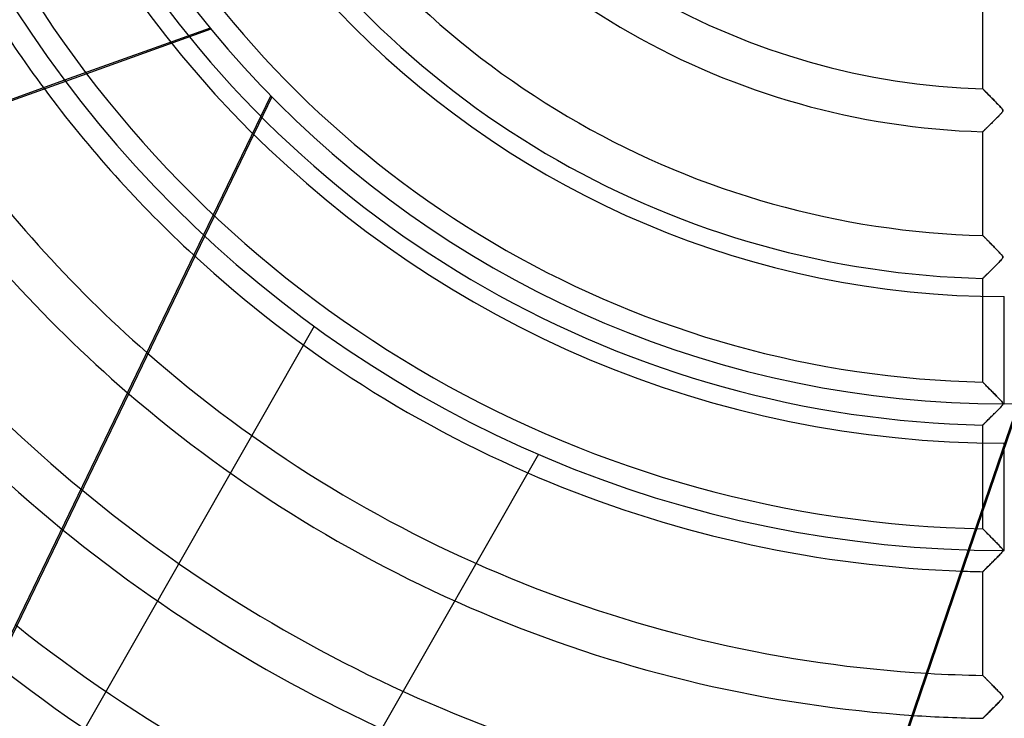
# Model space of a CAD drawing. Header units: millimetres. Extents: x -790 to 790, y -790 to 790.
# Tile 8 of 54: x -229 to 0, y -312 to -149. Entities that reach past the tile are written whole.
import ezdxf

# ---------------------------------------------------------------- set-up
doc = ezdxf.new("R2010")
doc.units = ezdxf.units.MM
doc.layers.add('HIDDEN', color=7, linetype='Continuous')
doc.layers.add('THICK', color=7, linetype='Continuous')

msp = doc.modelspace()

# ---------------------------------------------------------------- linework, layer by layer
at = {"layer": 'HIDDEN'}
for p, q in [((-5, -165.43), (-5, -141.3)), ((-184.62, -151.31), (-218.41, -163.45)), ((-184.41, -151.56), (-218.22, -163.71)), ((-186.12, -199.45), (-170.51, -167.05)), ((-5, -165.43), (-4.99, -165.45)), ((-4.99, -165.45), (-5, -165.43)), ((-4.99, -165.45), (-4.95, -165.49)), ((-4.95, -165.48), (-4.99, -165.45)), ((-4.9, -165.54), (-4.95, -165.48)), ((-4.95, -165.49), (-4.89, -165.55)), ((-4.82, -165.62), (-4.9, -165.54)), ((-4.89, -165.55), (-4.8, -165.64)), ((-4.72, -165.72), (-4.82, -165.62)), ((-4.8, -165.64), (-4.7, -165.75)), ((-4.61, -165.84), (-4.72, -165.72)), ((-4.7, -165.75), (-4.57, -165.88)), ((-4.48, -165.97), (-4.61, -165.84)), ((-4.57, -165.88), (-4.42, -166.03)), ((-4.33, -166.12), (-4.48, -165.97)), ((-4.42, -166.03), (-4.26, -166.19)), ((-4.17, -166.29), (-4.33, -166.12)), ((-4.26, -166.19), (-4.09, -166.38)), ((-3.98, -166.48), (-4.17, -166.29)), ((-4.09, -166.38), (-3.9, -166.57)), ((-3.79, -166.68), (-3.98, -166.48)), ((-3.9, -166.57), (-3.69, -166.78)), ((-3.58, -166.9), (-3.79, -166.68)), ((-3.69, -166.78), (-3.48, -167)), ((-3.36, -167.13), (-3.58, -166.9)), ((-3.48, -167), (-3.26, -167.22)), ((-170.28, -167.28), (-232.62, -296.74)), ((-3.12, -167.37), (-3.36, -167.13)), ((-3.26, -167.22), (-3.03, -167.46)), ((-2.88, -167.62), (-3.12, -167.37)), ((-3.03, -167.46), (-2.79, -167.7)), ((-2.62, -167.88), (-2.88, -167.62)), ((-2.79, -167.7), (-2.55, -167.95)), ((-2.35, -168.15), (-2.62, -167.88)), ((-2.55, -167.95), (-2.3, -168.21)), ((-2.08, -168.43), (-2.35, -168.15)), ((-2.3, -168.21), (-2.04, -168.47)), ((-1.8, -168.71), (-2.08, -168.43)), ((-2.04, -168.47), (-1.78, -168.74)), ((-1.54, -168.99), (-1.8, -168.71)), ((-1.78, -168.74), (-1.53, -169)), ((-1.3, -169.24), (-1.54, -168.99)), ((-1.53, -169), (-1.28, -169.25)), ((-1.07, -169.47), (-1.3, -169.24)), ((-1.28, -169.25), (-1.06, -169.49)), ((-1.33, -171.78), (-1.18, -171.63)), ((-1.17, -171.63), (-1.31, -171.77)), ((-1.18, -171.63), (-1.04, -171.49)), ((-1.05, -171.49), (-1.17, -171.63)), ((-0.88, -169.68), (-1.07, -169.47)), ((-1.06, -169.49), (-0.86, -169.7)), ((-0.93, -171.37), (-1.05, -171.49)), ((-1.04, -171.49), (-0.91, -171.35)), ((-0.82, -171.26), (-0.93, -171.37)), ((-0.91, -171.35), (-0.79, -171.22)), ((-0.71, -169.86), (-0.88, -169.68)), ((-0.86, -169.7), (-0.69, -169.89)), ((-0.73, -171.16), (-0.82, -171.26)), ((-0.79, -171.22), (-0.68, -171.1)), ((-0.64, -171.06), (-0.73, -171.16)), ((-0.58, -170.01), (-0.71, -169.86)), ((-0.69, -169.89), (-0.55, -170.05)), ((-0.68, -171.1), (-0.59, -170.99)), ((-0.55, -170.95), (-0.64, -171.06)), ((-0.59, -170.99), (-0.5, -170.89)), ((-0.48, -170.14), (-0.58, -170.01)), ((-0.55, -170.05), (-0.44, -170.19)), ((-0.46, -170.84), (-0.55, -170.95)), ((-0.5, -170.89), (-0.43, -170.79)), ((-0.4, -170.25), (-0.48, -170.14)), ((-0.39, -170.73), (-0.46, -170.84)), ((-0.44, -170.19), (-0.37, -170.3)), ((-0.43, -170.79), (-0.37, -170.69)), ((-0.35, -170.35), (-0.4, -170.25)), ((-0.35, -170.64), (-0.39, -170.73)), ((-0.37, -170.3), (-0.33, -170.39)), ((-0.37, -170.69), (-0.33, -170.6)), ((-0.32, -170.44), (-0.35, -170.35)), ((-0.32, -170.56), (-0.35, -170.64)), ((-0.33, -170.39), (-0.32, -170.48)), ((-0.33, -170.6), (-0.32, -170.52)), ((-0.32, -170.52), (-0.32, -170.44)), ((-0.32, -170.48), (-0.32, -170.56)), ((-3.6, -174.05), (-3.45, -173.9)), ((-3.34, -173.79), (-3.49, -173.94)), ((-3.45, -173.9), (-3.29, -173.74)), ((-3.18, -173.63), (-3.34, -173.79)), ((-3.29, -173.74), (-3.12, -173.58)), ((-3.01, -173.47), (-3.18, -173.63)), ((-3.12, -173.58), (-2.96, -173.41)), ((-2.84, -173.3), (-3.01, -173.47)), ((-2.96, -173.41), (-2.79, -173.25)), ((-2.66, -173.12), (-2.84, -173.3)), ((-2.79, -173.25), (-2.62, -173.08)), ((-2.48, -172.94), (-2.66, -173.12)), ((-2.62, -173.08), (-2.45, -172.91)), ((-2.3, -172.76), (-2.48, -172.94)), ((-2.45, -172.91), (-2.28, -172.74)), ((-2.12, -172.58), (-2.3, -172.76)), ((-2.28, -172.74), (-2.11, -172.58)), ((-1.94, -172.41), (-2.12, -172.58)), ((-2.11, -172.58), (-1.95, -172.41)), ((-1.95, -172.41), (-1.79, -172.25)), ((-1.78, -172.24), (-1.94, -172.41)), ((-1.79, -172.25), (-1.63, -172.09)), ((-1.61, -172.08), (-1.78, -172.24)), ((-1.63, -172.09), (-1.48, -171.94)), ((-1.46, -171.92), (-1.61, -172.08)), ((-1.48, -171.94), (-1.33, -171.78)), ((-1.31, -171.77), (-1.46, -171.92)), ((-4.99, -175.41), (-5, -175.42)), ((-5, -175.42), (-4.99, -175.41)), ((-5, -199.55), (-5, -175.42)), ((-4.97, -175.39), (-4.99, -175.41)), ((-4.99, -175.41), (-4.97, -175.39)), ((-4.94, -175.36), (-4.97, -175.39)), ((-4.97, -175.39), (-4.94, -175.36)), ((-4.9, -175.32), (-4.94, -175.36)), ((-4.94, -175.36), (-4.9, -175.32)), ((-4.84, -175.26), (-4.9, -175.32)), ((-4.9, -175.32), (-4.84, -175.27)), ((-4.77, -175.2), (-4.84, -175.26)), ((-4.84, -175.27), (-4.78, -175.2)), ((-4.78, -175.2), (-4.7, -175.13)), ((-4.69, -175.12), (-4.77, -175.2)), ((-4.7, -175.13), (-4.61, -175.04)), ((-4.61, -175.03), (-4.69, -175.12)), ((-4.51, -174.94), (-4.61, -175.03)), ((-4.61, -175.04), (-4.51, -174.94)), ((-4.41, -174.84), (-4.51, -174.94)), ((-4.51, -174.94), (-4.4, -174.84)), ((-4.29, -174.73), (-4.41, -174.84)), ((-4.4, -174.84), (-4.29, -174.72)), ((-4.29, -174.72), (-4.17, -174.6)), ((-4.18, -174.61), (-4.29, -174.73)), ((-4.05, -174.49), (-4.18, -174.61)), ((-4.17, -174.6), (-4.03, -174.48)), ((-3.92, -174.37), (-4.05, -174.49)), ((-4.03, -174.48), (-3.9, -174.34)), ((-3.79, -174.23), (-3.92, -174.37)), ((-3.9, -174.34), (-3.75, -174.2)), ((-3.64, -174.09), (-3.79, -174.23)), ((-3.75, -174.2), (-3.6, -174.05)), ((-3.49, -173.94), (-3.64, -174.09)), ((-5, -199.55), (-4.99, -199.55)), ((-4.99, -199.56), (-5, -199.55)), ((-4.99, -199.55), (-4.97, -199.57)), ((-4.97, -199.58), (-4.99, -199.56)), ((-4.97, -199.57), (-4.94, -199.61)), ((-4.93, -199.62), (-4.97, -199.58)), ((-4.94, -199.61), (-4.9, -199.65)), ((-4.87, -199.68), (-4.93, -199.62)), ((-4.9, -199.65), (-4.84, -199.71)), ((-4.8, -199.76), (-4.87, -199.68)), ((-4.84, -199.71), (-4.77, -199.78)), ((-4.71, -199.84), (-4.8, -199.76)), ((-4.77, -199.78), (-4.69, -199.86)), ((-4.61, -199.95), (-4.71, -199.84)), ((-4.69, -199.86), (-4.6, -199.95)), ((-4.5, -200.06), (-4.61, -199.95)), ((-4.6, -199.95), (-4.51, -200.05)), ((-4.51, -200.05), (-4.4, -200.16)), ((-4.38, -200.19), (-4.5, -200.06)), ((-4.4, -200.16), (-4.29, -200.28)), ((-4.25, -200.32), (-4.38, -200.19)), ((-4.29, -200.28), (-4.17, -200.4)), ((-4.1, -200.47), (-4.25, -200.32)), ((-4.17, -200.4), (-4.04, -200.53)), ((-3.95, -200.62), (-4.1, -200.47)), ((-4.04, -200.53), (-3.91, -200.67)), ((-3.8, -200.78), (-3.95, -200.62)), ((-3.91, -200.67), (-3.77, -200.81)), ((-3.63, -200.95), (-3.8, -200.78)), ((-3.77, -200.81), (-3.63, -200.95)), ((-3.63, -200.95), (-3.48, -201.1)), ((-3.46, -201.13), (-3.63, -200.95)), ((-3.48, -201.1), (-3.33, -201.25)), ((-3.27, -201.32), (-3.46, -201.13)), ((-3.33, -201.25), (-3.18, -201.41)), ((-3.08, -201.51), (-3.27, -201.32)), ((-3.18, -201.41), (-3.02, -201.57)), ((-2.88, -201.71), (-3.08, -201.51)), ((-3.02, -201.57), (-2.86, -201.73)), ((-2.68, -201.92), (-2.88, -201.71)), ((-2.86, -201.73), (-2.7, -201.9)), ((-2.7, -201.9), (-2.54, -202.07)), ((-2.47, -202.14), (-2.68, -201.92)), ((-2.54, -202.07), (-2.37, -202.24)), ((-2.25, -202.36), (-2.47, -202.14)), ((-2.37, -202.24), (-2.2, -202.41)), ((-2.02, -202.59), (-2.25, -202.36)), ((-2.2, -202.41), (-2.03, -202.58)), ((-2.03, -202.58), (-1.86, -202.76)), ((-1.8, -202.82), (-2.02, -202.59)), ((-1.86, -202.76), (-1.69, -202.94)), ((-1.59, -203.04), (-1.8, -202.82)), ((-1.69, -202.94), (-1.52, -203.11)), ((-1.38, -203.25), (-1.59, -203.04)), ((-1.52, -203.11), (-1.35, -203.28)), ((-1.19, -203.45), (-1.38, -203.25)), ((-1.35, -203.28), (-1.2, -203.44)), ((-1.2, -203.44), (-1.06, -203.59)), ((-1.02, -203.63), (-1.19, -203.45)), ((-1.06, -203.59), (-0.93, -203.73)), ((-0.86, -203.8), (-1.02, -203.63)), ((-1.31, -205.87), (-1.56, -206.12)), ((-1.47, -206.03), (-1.29, -205.84)), ((-1.09, -205.64), (-1.31, -205.87)), ((-1.29, -205.84), (-1.11, -205.66)), ((-1.11, -205.66), (-0.95, -205.49)), ((-0.89, -205.43), (-1.09, -205.64)), ((-0.95, -205.49), (-0.8, -205.33)), ((-0.93, -203.73), (-0.81, -203.86)), ((-0.71, -205.24), (-0.89, -205.43)), ((-0.73, -203.94), (-0.86, -203.8)), ((-0.81, -203.86), (-0.7, -203.98)), ((-0.8, -205.33), (-0.67, -205.19)), ((-0.61, -204.07), (-0.73, -203.94)), ((-0.57, -205.07), (-0.71, -205.24)), ((-0.7, -203.98), (-0.6, -204.09)), ((-0.67, -205.19), (-0.56, -205.06)), ((-0.52, -204.19), (-0.61, -204.07)), ((-0.6, -204.09), (-0.51, -204.2)), ((-0.46, -204.94), (-0.57, -205.07)), ((-0.56, -205.06), (-0.47, -204.95)), ((-0.44, -204.29), (-0.52, -204.19)), ((-0.51, -204.2), (-0.43, -204.3)), ((-0.47, -204.95), (-0.4, -204.85)), ((-0.4, -204.84), (-0.46, -204.94)), ((-0.39, -204.38), (-0.44, -204.29)), ((-0.43, -204.3), (-0.38, -204.39)), ((-0.35, -204.76), (-0.4, -204.84)), ((-0.4, -204.85), (-0.35, -204.76)), ((-0.35, -204.46), (-0.39, -204.38)), ((-0.38, -204.39), (-0.34, -204.47)), ((-0.32, -204.53), (-0.35, -204.46)), ((-0.33, -204.68), (-0.35, -204.76)), ((-0.35, -204.76), (-0.33, -204.68)), ((-0.34, -204.47), (-0.32, -204.54)), ((-0.33, -204.68), (-0.32, -204.6)), ((-0.32, -204.61), (-0.33, -204.68)), ((-0.32, -204.6), (-0.32, -204.53)), ((-0.32, -204.54), (-0.32, -204.61)), ((-3.78, -208.33), (-3.6, -208.16)), ((-3.58, -208.13), (-3.76, -208.31)), ((-3.6, -208.16), (-3.42, -207.97)), ((-3.38, -207.94), (-3.58, -208.13)), ((-3.42, -207.97), (-3.23, -207.79)), ((-3.17, -207.73), (-3.38, -207.94)), ((-3.23, -207.79), (-3.03, -207.59)), ((-2.96, -207.52), (-3.17, -207.73)), ((-3.03, -207.59), (-2.83, -207.39)), ((-2.74, -207.31), (-2.96, -207.52)), ((-2.83, -207.39), (-2.63, -207.2)), ((-2.51, -207.08), (-2.74, -207.31)), ((-2.63, -207.2), (-2.43, -207)), ((-2.28, -206.85), (-2.51, -207.08)), ((-2.43, -207), (-2.23, -206.8)), ((-2.04, -206.61), (-2.28, -206.85)), ((-2.23, -206.8), (-2.04, -206.6)), ((-1.8, -206.37), (-2.04, -206.61)), ((-2.04, -206.6), (-1.84, -206.41)), ((-1.84, -206.41), (-1.65, -206.22)), ((-1.56, -206.12), (-1.8, -206.37)), ((-1.65, -206.22), (-1.47, -206.03)), ((-4.99, -209.52), (-5, -209.53)), ((-5, -209.53), (-4.99, -209.52)), ((-5, -233.66), (-5, -209.53)), ((-4.99, -209.52), (-4.96, -209.49)), ((-4.97, -209.5), (-4.99, -209.52)), ((-4.93, -209.46), (-4.97, -209.5)), ((-4.96, -209.49), (-4.91, -209.44)), ((-4.87, -209.4), (-4.93, -209.46)), ((-4.91, -209.44), (-4.84, -209.38)), ((-4.8, -209.33), (-4.87, -209.4)), ((-4.84, -209.38), (-4.76, -209.29)), ((-4.71, -209.25), (-4.8, -209.33)), ((-4.76, -209.29), (-4.65, -209.19)), ((-4.62, -209.15), (-4.71, -209.25)), ((-4.65, -209.19), (-4.54, -209.08)), ((-4.5, -209.05), (-4.62, -209.15)), ((-4.54, -209.08), (-4.41, -208.95)), ((-4.38, -208.92), (-4.5, -209.05)), ((-4.41, -208.95), (-4.27, -208.81)), ((-4.24, -208.79), (-4.38, -208.92)), ((-4.27, -208.81), (-4.11, -208.66)), ((-4.1, -208.64), (-4.24, -208.79)), ((-4.11, -208.66), (-3.95, -208.5)), ((-3.93, -208.48), (-4.1, -208.64)), ((-3.95, -208.5), (-3.78, -208.33)), ((-3.76, -208.31), (-3.93, -208.48)), ((0, -238.7), (0, -213.75)), ((-160.4, -220.66), (-160.4, -220.66)), ((-5, -233.66), (-4.99, -233.67)), ((-4.99, -233.67), (-5, -233.66)), ((-4.99, -233.67), (-4.97, -233.69)), ((-4.96, -233.7), (-4.99, -233.67)), ((-4.97, -233.69), (-4.92, -233.73)), ((-4.91, -233.75), (-4.96, -233.7)), ((-4.92, -233.73), (-4.87, -233.79)), ((-4.84, -233.82), (-4.91, -233.75)), ((-4.87, -233.79), (-4.8, -233.87)), ((-4.76, -233.9), (-4.84, -233.82)), ((-4.8, -233.87), (-4.71, -233.95)), ((-4.66, -234.01), (-4.76, -233.9)), ((-4.71, -233.95), (-4.61, -234.05)), ((-4.54, -234.13), (-4.66, -234.01)), ((-4.61, -234.05), (-4.5, -234.17)), ((-4.41, -234.26), (-4.54, -234.13)), ((-4.5, -234.17), (-4.38, -234.29)), ((-4.27, -234.4), (-4.41, -234.26)), ((-4.38, -234.29), (-4.25, -234.43)), ((-4.12, -234.56), (-4.27, -234.4)), ((-4.25, -234.43), (-4.11, -234.57)), ((-3.95, -234.73), (-4.12, -234.56)), ((-4.11, -234.57), (-3.96, -234.72)), ((-3.96, -234.72), (-3.81, -234.88)), ((-3.78, -234.9), (-3.95, -234.73)), ((-3.81, -234.88), (-3.65, -235.04)), ((-3.6, -235.09), (-3.78, -234.9)), ((-3.65, -235.04), (-3.48, -235.21)), ((-3.41, -235.28), (-3.6, -235.09)), ((-3.48, -235.21), (-3.31, -235.39)), ((-3.21, -235.49), (-3.41, -235.28)), ((-3.31, -235.39), (-3.13, -235.56)), ((-3, -235.7), (-3.21, -235.49)), ((-3.13, -235.56), (-2.95, -235.75)), ((-2.78, -235.92), (-3, -235.7)), ((-2.95, -235.75), (-2.77, -235.94)), ((-2.55, -236.15), (-2.78, -235.92)), ((-2.77, -235.94), (-2.58, -236.13)), ((-2.58, -236.13), (-2.39, -236.32)), ((-2.32, -236.39), (-2.55, -236.15)), ((-2.39, -236.32), (-2.19, -236.52)), ((-2.08, -236.64), (-2.32, -236.39)), ((-2.19, -236.52), (-2, -236.72)), ((-1.83, -236.89), (-2.08, -236.64)), ((-2, -236.72), (-1.8, -236.92)), ((-1.6, -237.13), (-1.83, -236.89)), ((-1.8, -236.92), (-1.61, -237.12)), ((-1.61, -237.12), (-1.41, -237.32)), ((-1.38, -237.35), (-1.6, -237.13)), ((-1.41, -237.32), (-1.21, -237.53)), ((-1.18, -237.56), (-1.38, -237.35)), ((-1.21, -237.53), (-1.02, -237.73)), ((-0.99, -237.76), (-1.18, -237.56)), ((-1.02, -237.73), (-0.83, -237.93)), ((-0.83, -237.93), (-0.99, -237.76)), ((-0.83, -237.93), (-0.66, -238.12)), ((-0.69, -238.09), (-0.83, -237.93)), ((3.19, -238.68), (-8.38, -272.67)), ((3.52, -238.67), (-8.06, -272.68)), ((-1.53, -240.2), (-1.75, -240.41)), ((-1.72, -240.38), (-1.52, -240.19)), ((-1.33, -239.99), (-1.53, -240.2)), ((-1.52, -240.19), (-1.33, -239.99)), ((-1.14, -239.79), (-1.33, -239.99)), ((-1.33, -239.99), (-1.15, -239.8)), ((-1.15, -239.8), (-0.98, -239.62)), ((-0.96, -239.6), (-1.14, -239.79)), ((-0.98, -239.62), (-0.82, -239.46)), ((-0.79, -239.42), (-0.96, -239.6)), ((-0.82, -239.46), (-0.68, -239.3)), ((-0.65, -239.26), (-0.79, -239.42)), ((-0.57, -238.22), (-0.69, -238.09)), ((-0.68, -239.3), (-0.56, -239.17)), ((-0.66, -238.12), (-0.52, -238.29)), ((-0.53, -239.12), (-0.65, -239.26)), ((-0.48, -238.34), (-0.57, -238.22)), ((-0.56, -239.17), (-0.47, -239.05)), ((-0.43, -239), (-0.53, -239.12)), ((-0.52, -238.29), (-0.41, -238.44)), ((-0.41, -238.44), (-0.48, -238.34)), ((-0.47, -239.05), (-0.4, -238.94)), ((-0.36, -238.88), (-0.43, -239)), ((-0.41, -238.44), (-0.35, -238.56)), ((-0.36, -238.53), (-0.41, -238.44)), ((-0.4, -238.94), (-0.35, -238.85)), ((-0.33, -238.61), (-0.36, -238.53)), ((-0.32, -238.77), (-0.36, -238.88)), ((-0.35, -238.56), (-0.32, -238.66)), ((-0.35, -238.85), (-0.32, -238.76)), ((-0.32, -238.69), (-0.33, -238.61)), ((-0.32, -238.66), (-0.32, -238.77)), ((-0.32, -238.76), (-0.32, -238.69)), ((-4.07, -242.73), (-3.9, -242.56)), ((-3.86, -242.51), (-4.02, -242.67)), ((-3.9, -242.56), (-3.73, -242.38)), ((-3.68, -242.34), (-3.86, -242.51)), ((-3.73, -242.38), (-3.54, -242.2)), ((-3.49, -242.15), (-3.68, -242.34)), ((-3.54, -242.2), (-3.35, -242.01)), ((-3.3, -241.96), (-3.49, -242.15)), ((-3.35, -242.01), (-3.15, -241.81)), ((-3.09, -241.75), (-3.3, -241.96)), ((-3.15, -241.81), (-2.94, -241.61)), ((-2.87, -241.54), (-3.09, -241.75)), ((-2.94, -241.61), (-2.74, -241.4)), ((-2.65, -241.31), (-2.87, -241.54)), ((-2.74, -241.4), (-2.53, -241.2)), ((-2.42, -241.08), (-2.65, -241.31)), ((-2.53, -241.2), (-2.33, -240.99)), ((-2.19, -240.86), (-2.42, -241.08)), ((-2.33, -240.99), (-2.12, -240.79)), ((-1.97, -240.63), (-2.19, -240.86)), ((-2.12, -240.79), (-1.92, -240.59)), ((-1.75, -240.41), (-1.97, -240.63)), ((-1.92, -240.59), (-1.72, -240.38)), ((-4.99, -243.63), (-5, -243.64)), ((-5, -243.64), (-4.99, -243.63)), ((-5, -267.76), (-5, -243.64)), ((-4.96, -243.6), (-4.99, -243.63)), ((-4.99, -243.63), (-4.96, -243.6)), ((-4.96, -243.6), (-4.91, -243.55)), ((-4.92, -243.56), (-4.96, -243.6)), ((-4.86, -243.5), (-4.92, -243.56)), ((-4.91, -243.55), (-4.83, -243.48)), ((-4.78, -243.42), (-4.86, -243.5)), ((-4.83, -243.48), (-4.74, -243.39)), ((-4.68, -243.33), (-4.78, -243.42)), ((-4.74, -243.39), (-4.64, -243.28)), ((-4.57, -243.22), (-4.68, -243.33)), ((-4.64, -243.28), (-4.52, -243.16)), ((-4.45, -243.1), (-4.57, -243.22)), ((-4.52, -243.16), (-4.38, -243.03)), ((-4.32, -242.97), (-4.45, -243.1)), ((-4.38, -243.03), (-4.23, -242.88)), ((-4.18, -242.83), (-4.32, -242.97)), ((-4.23, -242.88), (-4.07, -242.73)), ((-4.02, -242.67), (-4.18, -242.83)), ((-108.28, -250.39), (-108.28, -250.39)), ((-5, -267.76), (-4.99, -267.77)), ((-4.99, -267.77), (-5, -267.76)), ((-4.99, -267.77), (-4.97, -267.79)), ((-4.96, -267.8), (-4.99, -267.77)), ((-4.97, -267.79), (-4.93, -267.83)), ((-4.91, -267.85), (-4.96, -267.8)), ((-4.93, -267.83), (-4.88, -267.89)), ((-4.85, -267.92), (-4.91, -267.85)), ((-4.88, -267.89), (-4.81, -267.95)), ((-4.76, -268.01), (-4.85, -267.92)), ((-4.81, -267.95), (-4.73, -268.03)), ((-4.66, -268.11), (-4.76, -268.01)), ((-4.73, -268.03), (-4.64, -268.13)), ((-4.55, -268.22), (-4.66, -268.11)), ((-4.64, -268.13), (-4.54, -268.23)), ((-4.42, -268.35), (-4.55, -268.22)), ((-4.54, -268.23), (-4.43, -268.35)), ((-4.43, -268.35), (-4.31, -268.47)), ((-4.28, -268.5), (-4.42, -268.35)), ((-4.31, -268.47), (-4.18, -268.6)), ((-4.13, -268.65), (-4.28, -268.5)), ((-4.18, -268.6), (-4.04, -268.74)), ((-3.97, -268.82), (-4.13, -268.65)), ((-4.04, -268.74), (-3.9, -268.89)), ((-3.8, -268.99), (-3.97, -268.82)), ((-3.9, -268.89), (-3.75, -269.04)), ((-3.62, -269.17), (-3.8, -268.99)), ((-3.75, -269.04), (-3.59, -269.2)), ((-3.43, -269.36), (-3.62, -269.17)), ((-3.59, -269.2), (-3.43, -269.36)), ((-3.43, -269.36), (-3.27, -269.53)), ((-3.23, -269.57), (-3.43, -269.36)), ((-3.27, -269.53), (-3.1, -269.7)), ((-3.02, -269.78), (-3.23, -269.57)), ((-3.1, -269.7), (-2.93, -269.87)), ((-2.81, -270), (-3.02, -269.78)), ((-2.93, -269.87), (-2.75, -270.05)), ((-2.58, -270.23), (-2.81, -270)), ((-2.75, -270.05), (-2.57, -270.24)), ((-2.35, -270.46), (-2.58, -270.23)), ((-2.57, -270.24), (-2.39, -270.42)), ((-2.39, -270.42), (-2.21, -270.61)), ((-2.11, -270.71), (-2.35, -270.46)), ((-2.21, -270.61), (-2.02, -270.8)), ((-1.87, -270.95), (-2.11, -270.71)), ((-2.02, -270.8), (-1.83, -270.99)), ((-1.63, -271.19), (-1.87, -270.95)), ((-1.83, -270.99), (-1.65, -271.18)), ((-1.65, -271.18), (-1.46, -271.37)), ((-1.41, -271.42), (-1.63, -271.19)), ((-1.46, -271.37), (-1.27, -271.56)), ((-1.21, -271.63), (-1.41, -271.42)), ((-1.27, -271.56), (-1.09, -271.76)), ((-1.02, -271.83), (-1.21, -271.63)), ((-1.09, -271.76), (-0.91, -271.95)), ((-0.85, -272.01), (-1.02, -271.83)), ((-0.91, -271.95), (-0.73, -272.14)), ((-0.71, -272.16), (-0.85, -272.01)), ((-0.73, -272.14), (-0.58, -272.31)), ((-0.59, -272.3), (-0.71, -272.16)), ((-0.5, -272.42), (-0.59, -272.3)), ((-0.58, -272.31), (-0.46, -272.46)), ((-1.89, -274.65), (-1.69, -274.45)), ((-1.69, -274.45), (-1.49, -274.25)), ((-1.49, -274.25), (-1.3, -274.06)), ((-1.3, -274.06), (-1.12, -273.87)), ((-1.12, -273.87), (-0.95, -273.69)), ((-0.95, -273.69), (-0.79, -273.53)), ((-0.79, -273.53), (-0.66, -273.38)), ((-0.66, -273.38), (-0.54, -273.24)), ((-0.54, -273.24), (-0.45, -273.13)), ((-0.42, -272.52), (-0.5, -272.42)), ((-0.46, -272.46), (-0.38, -272.59)), ((-0.45, -273.13), (-0.39, -273.02)), ((-0.37, -272.61), (-0.42, -272.52)), ((-0.39, -273.02), (-0.34, -272.93)), ((-0.38, -272.59), (-0.33, -272.7)), ((-0.33, -272.69), (-0.37, -272.61)), ((-0.34, -272.93), (-0.32, -272.85)), ((-0.32, -272.77), (-0.33, -272.69)), ((-0.33, -272.7), (-0.32, -272.8)), ((-0.32, -272.85), (-0.32, -272.77)), ((-4.22, -276.98), (-4.06, -276.82)), ((-4.06, -276.82), (-3.89, -276.65)), ((-3.89, -276.65), (-3.71, -276.47)), ((-3.71, -276.47), (-3.52, -276.28)), ((-3.52, -276.28), (-3.32, -276.09)), ((-3.32, -276.09), (-3.12, -275.89)), ((-3.12, -275.89), (-2.92, -275.69)), ((-2.92, -275.69), (-2.71, -275.48)), ((-2.71, -275.48), (-2.5, -275.27)), ((-2.5, -275.27), (-2.3, -275.06)), ((-2.3, -275.06), (-2.09, -274.86)), ((-2.09, -274.86), (-1.89, -274.65)), ((-5, -277.74), (-4.99, -277.73)), ((-4.99, -277.73), (-4.96, -277.7)), ((-4.96, -277.7), (-4.9, -277.65)), ((-4.9, -277.65), (-4.83, -277.58)), ((-4.83, -277.58), (-4.74, -277.49)), ((-4.74, -277.49), (-4.63, -277.38)), ((-4.63, -277.38), (-4.51, -277.26)), ((-4.51, -277.26), (-4.37, -277.12)), ((-4.37, -277.12), (-4.22, -276.98)), ((-4.99, -301.88), (-5, -301.87)), ((-4.97, -301.9), (-4.99, -301.88)), ((-4.94, -301.93), (-4.97, -301.9)), ((-4.9, -301.97), (-4.94, -301.93)), ((-4.84, -302.03), (-4.9, -301.97)), ((-4.77, -302.1), (-4.84, -302.03)), ((-4.7, -302.18), (-4.77, -302.1)), ((-4.61, -302.27), (-4.7, -302.18)), ((-4.51, -302.37), (-4.61, -302.27)), ((-4.41, -302.47), (-4.51, -302.37)), ((-4.29, -302.59), (-4.41, -302.47)), ((-4.17, -302.71), (-4.29, -302.59)), ((-4.04, -302.84), (-4.17, -302.71)), ((-3.91, -302.98), (-4.04, -302.84)), ((-3.77, -303.12), (-3.91, -302.98)), ((-3.63, -303.27), (-3.77, -303.12)), ((-3.47, -303.42), (-3.63, -303.27)), ((-3.32, -303.58), (-3.47, -303.42)), ((-3.15, -303.75), (-3.32, -303.58)), ((-2.98, -303.92), (-3.15, -303.75)), ((-2.81, -304.1), (-2.98, -303.92)), ((-2.63, -304.28), (-2.81, -304.1)), ((-2.44, -304.47), (-2.63, -304.28)), ((-2.25, -304.66), (-2.44, -304.47)), ((-2.06, -304.86), (-2.25, -304.66)), ((-1.87, -305.06), (-2.06, -304.86)), ((-1.68, -305.25), (-1.87, -305.06)), ((-1.5, -305.43), (-1.68, -305.25)), ((-1.33, -305.61), (-1.5, -305.43)), ((-1.17, -305.77), (-1.33, -305.61)), ((-1.02, -305.93), (-1.17, -305.77)), ((-0.89, -306.07), (-1.02, -305.93)), ((-0.77, -306.2), (-0.89, -306.07)), ((-0.66, -306.32), (-0.77, -306.2)), ((-0.57, -306.42), (-0.66, -306.32)), ((-0.49, -306.53), (-0.57, -306.42)), ((-0.42, -306.63), (-0.49, -306.53)), ((-0.36, -306.72), (-0.42, -306.63)), ((-2.28, -309.15), (-2.08, -308.95)), ((-2.08, -308.95), (-1.89, -308.75)), ((-1.89, -308.75), (-1.69, -308.56)), ((-1.69, -308.56), (-1.5, -308.37)), ((-1.5, -308.37), (-1.32, -308.18)), ((-1.32, -308.18), (-1.14, -307.99)), ((-1.14, -307.99), (-0.97, -307.81)), ((-0.97, -307.81), (-0.81, -307.65)), ((-0.81, -307.65), (-0.68, -307.5)), ((-0.68, -307.5), (-0.56, -307.36)), ((-0.56, -307.36), (-0.47, -307.25)), ((-0.47, -307.25), (-0.4, -307.14)), ((-0.4, -307.14), (-0.35, -307.05)), ((-0.33, -306.8), (-0.36, -306.72)), ((-0.35, -307.05), (-0.32, -306.96)), ((-0.32, -306.88), (-0.33, -306.8)), ((-0.32, -306.96), (-0.32, -306.88)), ((-4.43, -311.28), (-4.29, -311.15)), ((-4.29, -311.15), (-4.14, -311)), ((-4.14, -311), (-3.98, -310.84)), ((-3.98, -310.84), (-3.81, -310.68)), ((-3.81, -310.68), (-3.64, -310.5)), ((-3.64, -310.5), (-3.46, -310.32)), ((-3.46, -310.32), (-3.27, -310.14)), ((-3.27, -310.14), (-3.08, -309.94)), ((-3.08, -309.94), (-2.88, -309.75)), ((-2.88, -309.75), (-2.68, -309.55)), ((-2.68, -309.55), (-2.48, -309.35)), ((-2.48, -309.35), (-2.28, -309.15)), ((-5, -311.85), (-4.99, -311.84)), ((-4.99, -311.84), (-4.96, -311.81)), ((-4.96, -311.81), (-4.91, -311.76)), ((-4.91, -311.76), (-4.85, -311.7)), ((-4.85, -311.7), (-4.77, -311.62)), ((-4.77, -311.62), (-4.67, -311.52)), ((-4.67, -311.52), (-4.55, -311.41)), ((-4.55, -311.41), (-4.43, -311.28))]:
    msp.add_line(p, q, dxfattribs=at)
for radius, start, end in [(213.75, 90, 270), (732, 180.00002, 0), (682, 180.00002, 0), (677, 180.00002, 0), (625, 179.99998, 0), (620, 179.99998, 0), (238.7, 180, 0), (165.51, 212.3311, 268.2688), (175.49, 212.2327, 268.3673), (199.61, 212.0354, 268.5646), (209.59, 211.967, 268.633), (233.71, 211.8259, 268.7741), (243.69, 211.7756, 268.8243), (267.81, 211.6698, 268.9302), (277.79, 211.6313, 216.562), (277.79, 227.3014, 267.9905), (301.91, 228.6945, 266.6142), (311.89, 229.2054, 266.1093), (336.01, 230.3108, 265.017), (345.99, 230.7218, 264.6109), (370.11, 231.621, 265.2737), (380.09, 231.884, 265.4872)]:
    msp.add_arc((0, 0), radius, start, end, dxfattribs=at)
at = {"layer": 'THICK'}
for p, q in [((-218.41, -163.45), (-290.09, -189.22)), ((-218.22, -163.71), (-290.02, -189.52)), ((-232.9, -296.6), (-186.12, -199.45)), ((-160.4, -220.66), (-332.88, -523.05)), ((0, -272.8), (0, -247.85)), ((-108.28, -250.39), (-280.76, -552.78)), ((-8.38, -272.67), (-32.93, -344.78)), ((-8.06, -272.68), (-32.65, -344.91)), ((-1.81, -274.58), (-2.03, -274.8)), ((-1.6, -274.36), (-1.81, -274.58)), ((-1.39, -274.15), (-1.6, -274.36)), ((-1.2, -273.95), (-1.39, -274.15)), ((-1.01, -273.76), (-1.2, -273.95)), ((-0.84, -273.58), (-1.01, -273.76)), ((-0.69, -273.41), (-0.84, -273.58)), ((-0.56, -273.27), (-0.69, -273.41)), ((-0.46, -273.14), (-0.56, -273.27)), ((-0.38, -273.02), (-0.46, -273.14)), ((-0.33, -272.9), (-0.38, -273.02)), ((-0.32, -272.8), (-0.33, -272.9)), ((-4.05, -276.81), (-4.2, -276.96)), ((-3.89, -276.65), (-4.05, -276.81)), ((-3.71, -276.48), (-3.89, -276.65)), ((-3.53, -276.3), (-3.71, -276.48)), ((-3.34, -276.1), (-3.53, -276.3)), ((-3.14, -275.9), (-3.34, -276.1)), ((-2.92, -275.69), (-3.14, -275.9)), ((-2.7, -275.47), (-2.92, -275.69)), ((-2.48, -275.25), (-2.7, -275.47)), ((-2.25, -275.02), (-2.48, -275.25)), ((-2.03, -274.8), (-2.25, -275.02)), ((-4.99, -277.74), (-5, -277.74)), ((-5, -301.87), (-5, -277.74)), ((-4.96, -277.71), (-4.99, -277.74)), ((-4.92, -277.67), (-4.96, -277.71)), ((-4.86, -277.61), (-4.92, -277.67)), ((-4.78, -277.53), (-4.86, -277.61)), ((-4.69, -277.44), (-4.78, -277.53)), ((-4.59, -277.34), (-4.69, -277.44)), ((-4.47, -277.22), (-4.59, -277.34)), ((-4.34, -277.09), (-4.47, -277.22)), ((-4.2, -276.96), (-4.34, -277.09)), ((-5, -301.87), (-4.99, -301.87)), ((-4.99, -301.87), (-4.97, -301.89)), ((-4.97, -301.89), (-4.94, -301.93)), ((-4.94, -301.93), (-4.9, -301.97)), ((-4.9, -301.97), (-4.85, -302.02)), ((-4.85, -302.02), (-4.78, -302.09)), ((-4.78, -302.09), (-4.71, -302.17)), ((-4.71, -302.17), (-4.62, -302.25)), ((-4.62, -302.25), (-4.53, -302.35)), ((-4.53, -302.35), (-4.43, -302.45)), ((-4.43, -302.45), (-4.32, -302.57)), ((-4.32, -302.57), (-4.2, -302.68)), ((-4.2, -302.68), (-4.08, -302.81)), ((-4.08, -302.81), (-3.95, -302.94)), ((-3.95, -302.94), (-3.81, -303.08)), ((-3.81, -303.08), (-3.67, -303.22)), ((-3.67, -303.22), (-3.53, -303.36)), ((-3.53, -303.36), (-3.38, -303.51)), ((-3.38, -303.51), (-3.23, -303.67)), ((-3.23, -303.67), (-3.08, -303.82)), ((-3.08, -303.82), (-2.92, -303.99)), ((-2.92, -303.99), (-2.76, -304.15)), ((-2.76, -304.15), (-2.59, -304.31)), ((-2.59, -304.31), (-2.43, -304.48)), ((-2.43, -304.48), (-2.26, -304.65)), ((-2.26, -304.65), (-2.09, -304.82)), ((-2.09, -304.82), (-1.92, -305)), ((-1.92, -305), (-1.75, -305.17)), ((-1.75, -305.17), (-1.58, -305.35)), ((-1.58, -305.35), (-1.41, -305.53)), ((-1.41, -305.53), (-1.23, -305.7)), ((-1.23, -305.7), (-1.06, -305.88)), ((-1.06, -305.88), (-0.9, -306.06)), ((-0.9, -306.06), (-0.74, -306.23)), ((-0.74, -306.23), (-0.61, -306.38)), ((-0.61, -306.38), (-0.5, -306.52)), ((-0.5, -306.52), (-0.41, -306.63)), ((-0.41, -306.63), (-0.36, -306.73)), ((-1.92, -308.79), (-2.14, -309)), ((-1.71, -308.58), (-1.92, -308.79)), ((-1.52, -308.38), (-1.71, -308.58)), ((-1.33, -308.19), (-1.52, -308.38)), ((-1.16, -308.02), (-1.33, -308.19)), ((-1.01, -307.85), (-1.16, -308.02)), ((-0.87, -307.71), (-1.01, -307.85)), ((-0.75, -307.58), (-0.87, -307.71)), ((-0.64, -307.46), (-0.75, -307.58)), ((-0.54, -307.34), (-0.64, -307.46)), ((-0.46, -307.23), (-0.54, -307.34)), ((-0.39, -307.13), (-0.46, -307.23)), ((-0.35, -307.04), (-0.39, -307.13)), ((-0.36, -306.73), (-0.33, -306.81)), ((-0.32, -306.96), (-0.35, -307.04)), ((-0.33, -306.81), (-0.32, -306.89)), ((-0.32, -306.89), (-0.32, -306.96)), ((-4.3, -311.16), (-4.44, -311.29)), ((-4.15, -311.01), (-4.3, -311.16)), ((-3.99, -310.86), (-4.15, -311.01)), ((-3.82, -310.69), (-3.99, -310.86)), ((-3.64, -310.51), (-3.82, -310.69)), ((-3.45, -310.32), (-3.64, -310.51)), ((-3.25, -310.12), (-3.45, -310.32)), ((-3.04, -309.9), (-3.25, -310.12)), ((-2.81, -309.68), (-3.04, -309.9)), ((-2.58, -309.45), (-2.81, -309.68)), ((-2.36, -309.23), (-2.58, -309.45)), ((-2.14, -309), (-2.36, -309.23)), ((-4.99, -311.84), (-5, -311.85)), ((-4.96, -311.81), (-4.99, -311.84)), ((-4.91, -311.77), (-4.96, -311.81)), ((-4.85, -311.7), (-4.91, -311.77)), ((-4.77, -311.62), (-4.85, -311.7)), ((-4.67, -311.53), (-4.77, -311.62)), ((-4.56, -311.42), (-4.67, -311.53)), ((-4.44, -311.29), (-4.56, -311.42))]:
    msp.add_line(p, q, dxfattribs=at)
for radius, start, end in [(247.85, 90, 270), (619.99, 179.99998, 0), (677.5, 180.00002, 0), (272.8, 180, 270), (277.79, 216.562, 227.3014), (301.91, 215.1857, 228.6945), (311.89, 214.6808, 229.2054), (336.01, 213.5885, 230.3108), (345.99, 213.1824, 230.7218), (277.79, 267.9905, 268.9686), (301.91, 266.6142, 269.0511), (311.89, 266.1093, 269.0815)]:
    msp.add_arc((0, 0), radius, start, end, dxfattribs=at)

doc.saveas('drawing.dxf')
